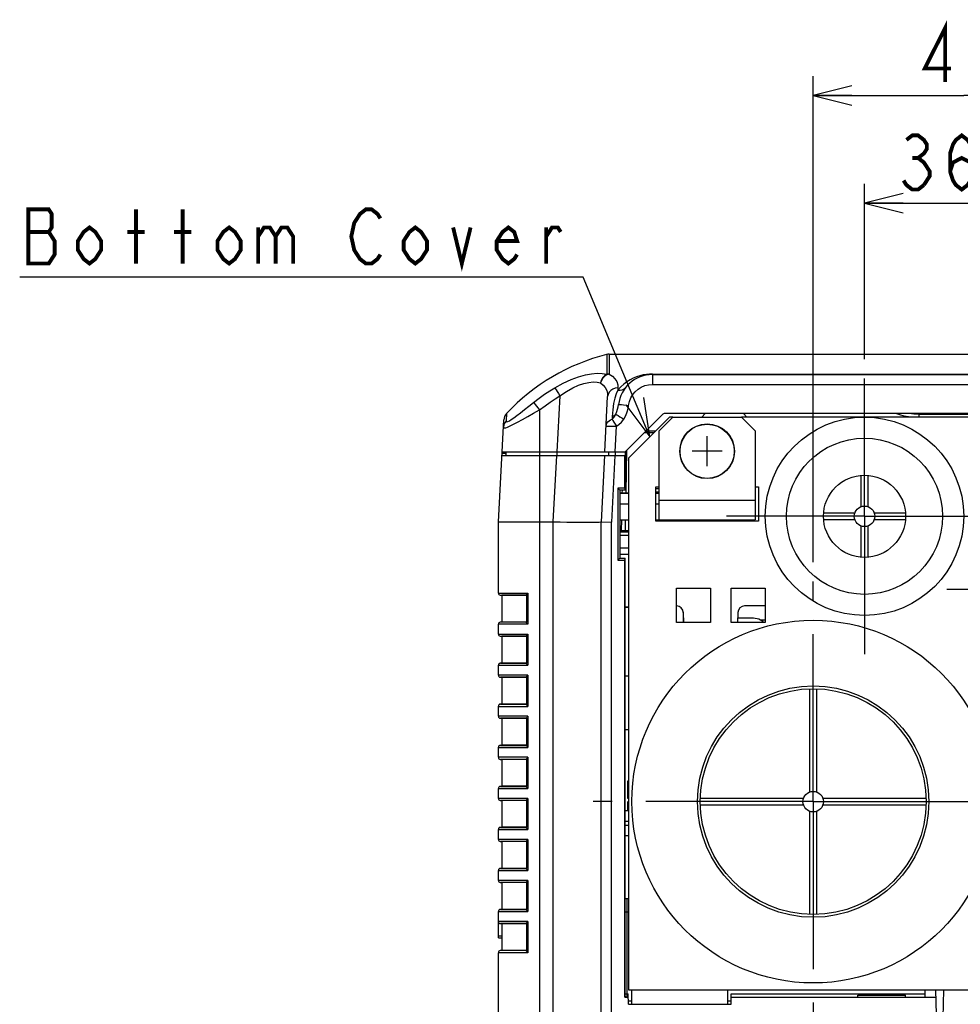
# Model space of a CAD drawing. Extents: x 29 to 410, y 33 to 287.
# Tile 2 of 33: x 29 to 78, y 62 to 113. Entities that reach past the tile are written whole.
import ezdxf

# ---------------------------------------------------------------- set-up
doc = ezdxf.new("R2010")
doc.units = 0
doc.header["$LTSCALE"] = 23.1
doc.linetypes.add('CENTER', pattern=[0.6, 0.375, -0.075, 0.075, -0.075])
doc.layers.get('0').update_dxf_attribs({"linetype": 'CONTINUOUS'})
for name, color, linetype in [('ALL_CURVE', 7, 'CONTINUOUS'), ('ALL_DIM', 7, 'CONTINUOUS'), ('ALL_NOTE', 7, 'CONTINUOUS'), ('DEFAULT_1', 7, 'CENTER')]:
    doc.layers.add(name, color=color, linetype=linetype)
doc.dimstyles.get("Standard").update_dxf_attribs({"dimtxt": 2.5, "dimasz": 2.5, "dimexe": 1.25, "dimexo": 0.625, "dimtad": 1, "dimcen": 2.5, "dimazin": 3, "dimtfac": 1, "dimtmove": 0, "dimatfit": 3})

# ---------------------------------------------------------------- blocks, each defined once
blk = doc.blocks.new('_OPEN')
at = {"color": 0, "linetype": 'BYBLOCK'}
for p, q in [((0, 0), (-1, 0.25)), ((-1, -0.25), (0, 0)), ((-1, 0), (0, 0))]:
    blk.add_line(p, q, dxfattribs=at)
blk = doc.blocks.new('*D12')
at = {"layer": 'ALL_DIM', "color": 2, "linetype": 'CONTINUOUS'}
for p, q in [((72.57, 95.431), (72.57, 104.502)), ((85.491, 94.299), (85.491, 104.502)), ((72.57, 103.502), (79.031, 103.502)), ((85.491, 103.502), (79.031, 103.502))]:
    blk.add_line(p, q, dxfattribs=at)
at = {"layer": 'ALL_DIM', "color": 2, "linetype": 'CONTINUOUS', "xscale": 2, "yscale": 2, "zscale": 2, "rotation": 180}
blk.add_blockref('_OPEN', (72.57, 103.502), dxfattribs=at)
at = {"layer": 'ALL_DIM', "color": 2, "linetype": 'CONTINUOUS', "xscale": 2, "yscale": 2, "zscale": 2}
blk.add_blockref('_OPEN', (85.491, 103.502), dxfattribs=at)
blk = doc.blocks.new('*D14')
at = {"layer": 'ALL_DIM', "color": 2, "linetype": 'CONTINUOUS'}
for p, q in [((69.915, 84.918), (69.915, 110.067)), ((85.491, 94.299), (85.491, 110.067)), ((69.915, 109.067), (77.703, 109.067)), ((85.491, 109.067), (77.703, 109.067))]:
    blk.add_line(p, q, dxfattribs=at)
at = {"layer": 'ALL_DIM', "color": 2, "linetype": 'CONTINUOUS', "xscale": 2, "yscale": 2, "zscale": 2, "rotation": 180}
blk.add_blockref('_OPEN', (69.915, 109.067), dxfattribs=at)
at = {"layer": 'ALL_DIM', "color": 2, "linetype": 'CONTINUOUS', "xscale": 2, "yscale": 2, "zscale": 2}
blk.add_blockref('_OPEN', (85.491, 109.067), dxfattribs=at)

msp = doc.modelspace()

# ---------------------------------------------------------------- linework, layer by layer
at = {"color": 7, "linetype": 'CONTINUOUS'}
for p, q in [((59.23, 95.672), (59.23, 94.644)), ((59.361, 95.688), (59.361, 94.659)), ((59.361, 95.688), (111.621, 95.688)), ((61.596, 94.657), (61.596, 94.123)), ((61.596, 94.657), (83.633, 94.657)), ((61.596, 94.626), (109.386, 94.626)), ((59.811, 93.937), (59.805, 93.825)), ((61.596, 94.123), (109.386, 94.123)), ((56.808, 93.53), (56.656, 90.626)), ((59.13, 90.626), (59.28, 93.487)), ((55.755, 92.798), (55.755, 38.34)), ((53.631, 87.015), (53.907, 92.285)), ((54.051, 92.621), (54.03, 92.229)), ((59.516, 92.457), (59.513, 92.327)), ((62.131, 92.577), (60.18, 90.626)), ((62.658, 92.431), (61.95, 91.723)), ((108.776, 92.608), (62.207, 92.608)), ((62.658, 92.431), (66.198, 92.431)), ((64.322, 92.608), (64.145, 92.431)), ((66.906, 91.723), (66.198, 92.431)), ((66.481, 92.431), (66.304, 92.608)), ((75.402, 92.431), (75.402, 92.608)), ((84.005, 92.564), (75.402, 92.564)), ((59.661, 90.626), (59.73, 91.958)), ((61.75, 91.7), (61.254, 91.7)), ((61.95, 87.121), (61.95, 91.723)), ((66.906, 91.723), (66.906, 87.121)), ((61.664, 91.615), (61.169, 91.615)), ((60.252, 90.698), (60.214, 88.52)), ((53.811, 90.449), (60.18, 90.449)), ((54.008, 90.555), (53.817, 90.555)), ((53.82, 90.626), (60.18, 90.626)), ((54.008, 90.555), (54.002, 90.449)), ((54.012, 90.626), (54.012, 90.449)), ((56.467, 87.015), (56.646, 90.449)), ((56.667, 90.449), (56.667, 90.626)), ((59.121, 90.449), (58.941, 87.015)), ((59.322, 90.626), (59.322, 90.449)), ((59.653, 90.449), (59.472, 87.001)), ((59.676, 90.626), (59.676, 90.449)), ((60.169, 88.75), (60.169, 90.449)), ((60.176, 90.449), (60.176, 89.918)), ((60.18, 90.626), (60.18, 89.989)), ((60.18, 89.989), (60.176, 89.989)), ((60.189, 89.918), (60.176, 89.918)), ((60.189, 88.651), (60.189, 89.918)), ((72.393, 87.799), (72.393, 89.415)), ((72.747, 89.415), (72.747, 87.799)), ((59.815, 88.75), (59.815, 85.033)), ((59.815, 88.75), (59.914, 88.651)), ((60.169, 88.75), (59.815, 88.75)), ((59.914, 88.651), (59.918, 85.136)), ((60.189, 88.651), (59.914, 88.651)), ((60.037, 88.52), (60.04, 88.651)), ((60.169, 88.75), (60.189, 88.651)), ((61.95, 88.714), (61.773, 88.714)), ((59.914, 88.52), (60.357, 88.52)), ((61.773, 88.555), (61.95, 88.582)), ((61.773, 88.52), (61.95, 88.52)), ((66.906, 88.113), (61.95, 88.113)), ((59.916, 87.121), (60.357, 87.121)), ((60.003, 86.555), (60.013, 87.121)), ((60.19, 87.121), (60.18, 86.555)), ((61.773, 87.121), (66.906, 87.121)), ((61.932, 87.121), (61.932, 87.051)), ((65.862, 87.121), (65.862, 87.051)), ((70.454, 87.475), (72.069, 87.475)), ((72.069, 87.121), (70.454, 87.121)), ((73.071, 87.475), (74.687, 87.475)), ((74.687, 87.121), (73.071, 87.121)), ((53.631, 83.325), (53.631, 87.015)), ((53.631, 87.015), (56.463, 87.015)), ((56.463, 38.34), (56.463, 87.015)), ((58.941, 61.527), (58.941, 87.015)), ((58.941, 87.015), (59.472, 87.001)), ((59.472, 61.35), (59.472, 87.001)), ((72.393, 85.182), (72.393, 86.798)), ((72.747, 86.798), (72.747, 85.182)), ((59.916, 86.555), (60.357, 86.555)), ((60.357, 86.484), (59.917, 86.484)), ((60.357, 86.31), (59.917, 86.31)), ((59.917, 85.67), (60.357, 85.67)), ((59.815, 85.033), (59.918, 85.136)), ((59.918, 85.335), (60.357, 85.335)), ((59.918, 85.136), (60.19, 85.136)), ((60.169, 85.033), (60.19, 85.136)), ((60.19, 82.6), (60.19, 85.136)), ((59.815, 85.033), (60.169, 85.033)), ((60.169, 62.412), (60.169, 85.033)), ((53.631, 83.325), (55.154, 83.325)), ((53.728, 83.219), (53.808, 83.212)), ((53.728, 83.219), (55.08, 83.219)), ((53.808, 83.212), (53.808, 81.827)), ((55.077, 83.212), (53.808, 83.212)), ((55.077, 83.224), (55.077, 81.815)), ((55.154, 83.325), (55.154, 81.714)), ((60.19, 82.6), (60.18, 82.59)), ((60.18, 79.05), (60.18, 82.59)), ((60.357, 82.59), (60.18, 82.59)), ((60.19, 82.6), (60.357, 82.6)), ((67.437, 82.661), (66.369, 82.661)), ((63.189, 82.36), (63.189, 81.811)), ((63.198, 82.155), (63.189, 82.155)), ((63.195, 82.313), (63.204, 81.811)), ((66.015, 82.313), (66.006, 81.811)), ((66.375, 82.024), (66.375, 82.021)), ((66.832, 82.024), (66.375, 82.024)), ((53.631, 81.201), (53.631, 81.714)), ((55.154, 81.714), (53.631, 81.714)), ((53.808, 81.827), (53.728, 81.82)), ((55.08, 81.82), (53.728, 81.82)), ((55.077, 81.827), (53.808, 81.827)), ((67.437, 81.918), (67.206, 81.918)), ((53.631, 81.201), (55.154, 81.201)), ((53.728, 81.095), (53.808, 81.088)), ((53.728, 81.095), (55.08, 81.095)), ((53.808, 81.088), (53.808, 79.703)), ((55.077, 81.088), (53.808, 81.088)), ((55.077, 81.1), (55.077, 79.691)), ((55.154, 81.201), (55.154, 79.59)), ((53.631, 79.077), (53.631, 79.597)), ((53.631, 79.59), (55.154, 79.59)), ((53.808, 79.703), (53.728, 79.696)), ((53.728, 79.696), (55.08, 79.696)), ((53.739, 79.704), (53.804, 79.703)), ((55.077, 79.703), (53.808, 79.703)), ((55.154, 79.077), (53.631, 79.077)), ((53.728, 78.971), (53.808, 78.964)), ((55.08, 78.971), (53.728, 78.971)), ((53.808, 78.964), (53.808, 77.579)), ((55.077, 78.964), (53.808, 78.964)), ((55.077, 78.976), (55.077, 77.567)), ((55.154, 79.077), (55.154, 77.466)), ((60.191, 79.04), (60.18, 79.05)), ((60.18, 79.05), (60.357, 79.05)), ((60.194, 62.412), (60.191, 79.04)), ((60.191, 79.04), (60.357, 79.04)), ((69.738, 73.037), (69.738, 78.375)), ((70.092, 78.375), (70.092, 73.037)), ((53.631, 76.953), (53.631, 77.475)), ((53.631, 77.466), (55.154, 77.466)), ((53.728, 77.581), (53.808, 77.588)), ((53.808, 77.579), (53.728, 77.572)), ((53.728, 77.572), (55.08, 77.572)), ((55.077, 77.579), (53.808, 77.579)), ((55.154, 76.953), (53.631, 76.953)), ((55.154, 76.953), (55.154, 75.342)), ((53.728, 76.847), (53.808, 76.84)), ((55.08, 76.847), (53.728, 76.847)), ((53.808, 76.84), (53.808, 75.455)), ((55.077, 76.84), (53.808, 76.84)), ((55.077, 76.852), (55.077, 75.443)), ((60.357, 76.254), (60.191, 76.254)), ((53.728, 75.457), (53.808, 75.464)), ((53.808, 75.455), (53.728, 75.448)), ((53.728, 75.448), (55.08, 75.448)), ((55.077, 75.455), (53.808, 75.455)), ((53.631, 74.829), (53.631, 75.351)), ((53.631, 75.342), (55.154, 75.342)), ((55.154, 74.829), (53.631, 74.829)), ((53.728, 74.723), (53.808, 74.716)), ((55.08, 74.723), (53.728, 74.723)), ((53.808, 74.716), (53.808, 73.331)), ((55.077, 74.716), (53.808, 74.716)), ((55.077, 74.728), (55.077, 73.319)), ((55.154, 74.829), (55.154, 73.218)), ((60.315, 73.599), (60.357, 73.63)), ((60.315, 73.599), (60.315, 72.714)), ((53.631, 72.705), (53.631, 73.218)), ((53.631, 73.218), (55.154, 73.218)), ((53.808, 73.331), (53.728, 73.324)), ((53.728, 73.324), (55.08, 73.324)), ((55.077, 73.331), (53.808, 73.331)), ((55.154, 72.705), (53.631, 72.705)), ((53.728, 72.599), (53.808, 72.592)), ((55.08, 72.599), (53.728, 72.599)), ((53.808, 72.592), (53.808, 71.207)), ((55.077, 72.592), (53.808, 72.592)), ((55.077, 72.604), (55.077, 71.195)), ((55.154, 72.705), (55.154, 71.094)), ((60.357, 72.683), (60.315, 72.714)), ((60.322, 72.537), (60.322, 72.076)), ((60.328, 72.076), (60.328, 72.537)), ((64.077, 72.714), (69.414, 72.714)), ((69.414, 72.36), (64.077, 72.36)), ((70.416, 72.714), (75.753, 72.714)), ((75.753, 72.36), (70.416, 72.36)), ((60.192, 72.076), (60.357, 72.076)), ((69.738, 66.698), (69.738, 72.036)), ((70.092, 72.036), (70.092, 66.698)), ((60.357, 71.51), (60.192, 71.51)), ((53.631, 70.581), (53.631, 71.094)), ((53.631, 71.094), (55.154, 71.094)), ((53.728, 71.209), (53.808, 71.216)), ((53.808, 71.207), (53.728, 71.2)), ((53.728, 71.2), (55.08, 71.2)), ((55.077, 71.207), (53.808, 71.207)), ((60.357, 71.298), (60.193, 71.298)), ((55.154, 70.581), (53.631, 70.581)), ((53.728, 70.475), (53.808, 70.468)), ((55.08, 70.475), (53.728, 70.475)), ((53.808, 70.468), (53.808, 69.083)), ((55.077, 70.468), (53.808, 70.468)), ((55.077, 70.48), (55.077, 69.071)), ((55.154, 70.581), (55.154, 68.97)), ((60.357, 70.767), (60.193, 70.767)), ((53.631, 68.457), (53.631, 68.979)), ((53.631, 68.97), (55.154, 68.97)), ((53.728, 69.085), (53.808, 69.092)), ((53.808, 69.083), (53.728, 69.076)), ((53.728, 69.076), (55.08, 69.076)), ((55.077, 69.083), (53.808, 69.083)), ((55.154, 68.457), (53.631, 68.457)), ((53.728, 68.351), (53.808, 68.344)), ((55.08, 68.351), (53.728, 68.351)), ((53.808, 68.344), (53.808, 66.959)), ((55.077, 68.344), (53.808, 68.344)), ((55.077, 68.356), (55.077, 66.947)), ((55.154, 68.457), (55.154, 66.846)), ((60.357, 67.51), (60.193, 67.51)), ((60.283, 66.814), (60.283, 67.51)), ((53.631, 65.492), (53.631, 66.855)), ((53.631, 66.846), (55.154, 66.846)), ((53.728, 66.961), (53.808, 66.968)), ((53.808, 66.959), (53.728, 66.952)), ((53.728, 66.952), (55.08, 66.952)), ((55.077, 66.959), (53.808, 66.959)), ((60.283, 66.814), (60.193, 66.814)), ((60.291, 62.586), (60.283, 66.814)), ((60.357, 66.814), (60.283, 66.814)), ((55.154, 66.333), (53.631, 66.333)), ((53.728, 66.227), (53.808, 66.22)), ((55.08, 66.227), (53.728, 66.227)), ((53.808, 66.22), (53.808, 64.835)), ((55.077, 66.22), (53.808, 66.22)), ((55.077, 66.232), (55.077, 64.823)), ((55.154, 66.333), (55.154, 64.722)), ((53.631, 65.598), (53.808, 65.601)), ((53.631, 65.492), (53.808, 65.495)), ((53.631, 56.225), (53.631, 64.722)), ((55.154, 64.722), (53.631, 64.722)), ((53.808, 64.835), (53.728, 64.828)), ((55.08, 64.828), (53.728, 64.828)), ((55.077, 64.835), (53.808, 64.835)), ((75.704, 62.412), (75.71, 62.802)), ((76.287, 61.527), (76.265, 62.802)), ((76.641, 61.35), (76.679, 62.802)), ((60.169, 62.412), (60.351, 62.412)), ((60.194, 62.586), (60.348, 62.586)), ((60.291, 62.417), (60.291, 62.586)), ((60.357, 62.058), (60.348, 62.586)), ((60.354, 62.232), (60.534, 62.232)), ((65.49, 62.232), (65.67, 62.232)), ((65.667, 62.058), (65.676, 62.586)), ((65.673, 62.412), (76.272, 62.412)), ((65.676, 62.586), (75.707, 62.586)), ((72.216, 62.412), (72.225, 62.518)), ((72.225, 62.518), (74.685, 62.518)), ((74.694, 62.412), (74.685, 62.518)), ((60.357, 62.058), (65.667, 62.058))]:
    msp.add_line(p, q, dxfattribs=at)
at = {"color": 3, "linetype": 'CONTINUOUS'}
for p, q in [((62.481, 92.431), (60.357, 90.307)), ((62.658, 92.431), (62.481, 92.431)), ((82.128, 92.431), (66.198, 92.431)), ((60.357, 90.307), (60.357, 62.802)), ((61.773, 87.051), (61.773, 88.821)), ((61.773, 88.821), (61.95, 88.821)), ((66.906, 88.821), (67.083, 88.821)), ((67.083, 88.821), (67.083, 87.051)), ((59.914, 88.502), (60.357, 88.502)), ((61.773, 88.502), (61.95, 88.502)), ((59.915, 87.936), (60.357, 87.936)), ((61.773, 87.936), (61.95, 87.936)), ((67.083, 87.051), (61.773, 87.051)), ((62.835, 81.811), (62.835, 83.581)), ((62.835, 83.581), (64.605, 83.581)), ((64.605, 83.581), (64.605, 81.811)), ((65.667, 81.811), (65.667, 83.581)), ((65.667, 83.581), (67.437, 83.581)), ((67.437, 83.581), (67.437, 81.811)), ((64.605, 81.811), (62.835, 81.811)), ((67.437, 81.811), (65.667, 81.811)), ((60.357, 62.802), (78.411, 62.802)), ((60.534, 62.058), (60.534, 62.802)), ((65.49, 62.058), (65.49, 62.802))]:
    msp.add_line(p, q, dxfattribs=at)
at = {"color": 7, "linetype": 'CONTINUOUS'}
for points in [[(56.544, 93.945), (56.98, 94.186), (57.392, 94.374), (57.775, 94.514), (58.128, 94.611), (58.449, 94.67), (58.741, 94.695), (59.002, 94.686), (59.23, 94.644)], [(56.808, 93.53), (57.152, 93.762), (57.476, 93.944), (57.777, 94.078), (58.054, 94.172), (58.306, 94.228), (58.535, 94.251), (58.739, 94.24), (58.917, 94.198)], [(59.361, 94.659), (59.241, 94.619), (59.13, 94.546), (59.035, 94.447), (58.962, 94.328), (58.917, 94.198)], [(59.23, 94.644), (59.201, 94.629), (59.172, 94.612), (59.143, 94.591), (59.113, 94.567), (59.082, 94.538), (59.051, 94.503), (59.019, 94.461), (58.988, 94.41), (58.959, 94.35), (58.934, 94.279), (58.917, 94.198)], [(59.361, 94.659), (59.317, 94.658), (59.273, 94.652), (59.23, 94.644)], [(59.361, 94.659), (59.525, 94.545), (59.655, 94.414), (59.748, 94.267), (59.799, 94.107), (59.811, 93.937)], [(61.596, 94.657), (61.447, 94.652), (61.286, 94.637), (61.117, 94.608), (60.947, 94.566), (60.777, 94.511), (60.608, 94.441), (60.44, 94.355), (60.275, 94.252), (60.114, 94.132), (59.958, 93.992), (59.805, 93.825)], [(55.437, 93.177), (55.735, 93.405), (56.021, 93.608), (56.291, 93.787), (56.544, 93.945)], [(56.544, 93.945), (56.573, 93.905), (56.617, 93.838), (56.673, 93.749), (56.738, 93.644), (56.808, 93.53)], [(58.917, 94.198), (59.051, 94.085), (59.157, 93.957), (59.232, 93.812), (59.273, 93.655), (59.28, 93.487)], [(59.811, 93.937), (59.677, 93.923), (59.552, 93.879), (59.444, 93.809), (59.359, 93.715), (59.304, 93.606), (59.28, 93.487)], [(59.805, 93.825), (59.727, 93.632), (59.652, 93.401), (59.588, 93.128), (59.54, 92.813), (59.516, 92.457)], [(59.805, 93.825), (59.925, 93.82), (60.039, 93.843), (60.138, 93.893), (60.218, 93.967)], [(60.367, 93.038), (60.407, 93.233), (60.478, 93.419), (60.578, 93.591), (60.705, 93.745), (60.854, 93.876), (61.022, 93.982), (61.205, 94.06), (61.398, 94.107), (61.596, 94.123)], [(55.755, 92.798), (56.039, 93.015), (56.31, 93.209), (56.567, 93.38), (56.808, 93.53)], [(53.887, 91.903), (53.899, 91.874), (53.939, 91.866), (54.006, 91.878), (54.105, 91.913), (54.238, 91.972), (54.411, 92.057), (54.623, 92.169), (54.872, 92.304), (55.149, 92.458), (55.447, 92.625), (55.755, 92.798)], [(54.03, 92.229), (54.039, 92.199), (54.068, 92.192), (54.119, 92.206), (54.194, 92.243), (54.295, 92.306), (54.426, 92.397), (54.587, 92.515), (54.774, 92.658), (54.983, 92.82), (55.206, 92.995), (55.437, 93.177)], [(55.437, 93.177), (55.471, 93.142), (55.523, 93.081), (55.591, 93), (55.67, 92.904), (55.755, 92.798)], [(59.703, 92.575), (59.759, 92.713), (59.797, 92.844), (59.823, 92.965), (59.84, 93.077)], [(59.84, 93.077), (59.859, 93.081), (59.912, 93.081), (59.995, 93.077), (60.104, 93.067), (60.231, 93.054), (60.367, 93.038)], [(60.111, 92.322), (60.221, 92.52), (60.294, 92.708), (60.34, 92.88), (60.367, 93.038)], [(54.03, 92.229), (53.956, 92.132), (53.908, 92.021), (53.887, 91.903)], [(59.2, 91.958), (59.213, 92.036), (59.244, 92.111), (59.291, 92.18), (59.353, 92.24), (59.428, 92.29), (59.513, 92.327)], [(59.513, 92.327), (59.58, 92.39), (59.644, 92.473), (59.703, 92.575)], [(59.513, 92.327), (59.555, 92.259), (59.607, 92.171), (59.667, 92.068), (59.73, 91.958)], [(59.516, 92.457), (59.617, 92.507), (59.703, 92.575)], [(59.703, 92.575), (59.754, 92.547), (59.825, 92.505), (59.911, 92.451), (60.008, 92.389), (60.111, 92.322)], [(59.73, 91.958), (59.865, 92.05), (59.993, 92.171), (60.111, 92.322)], [(74.906, 92.431), (74.841, 92.44), (74.623, 92.48), (74.392, 92.539), (74.186, 92.608)], [(75.402, 92.564), (75.128, 92.575), (74.864, 92.608)], [(59.2, 91.958), (59.214, 91.963), (59.253, 91.967), (59.316, 91.969), (59.4, 91.969), (59.501, 91.967), (59.613, 91.963), (59.73, 91.958)], [(56.467, 87.015), (56.816, 87.007), (57.161, 87), (57.492, 86.994), (57.803, 86.991), (58.086, 86.989), (58.336, 86.989), (58.548, 86.991), (58.718, 86.994), (58.841, 87), (58.916, 87.007), (58.941, 87.015)], [(55.154, 83.325), (55.135, 83.306), (55.118, 83.287), (55.103, 83.268), (55.09, 83.251), (55.082, 83.236), (55.077, 83.225), (55.077, 83.224)], [(66.375, 82.021), (66.14, 82.024), (66.01, 82.024)], [(67.355, 81.811), (67.317, 81.856), (67.097, 81.979), (66.832, 82.024)], [(55.154, 81.714), (55.135, 81.733), (55.118, 81.752), (55.103, 81.771), (55.09, 81.788), (55.082, 81.802), (55.077, 81.814), (55.077, 81.815)], [(55.154, 81.201), (55.135, 81.182), (55.118, 81.163), (55.103, 81.144), (55.09, 81.127), (55.082, 81.112), (55.077, 81.101), (55.077, 81.1)], [(55.154, 79.59), (55.135, 79.609), (55.118, 79.628), (55.103, 79.647), (55.09, 79.664), (55.082, 79.678), (55.077, 79.69), (55.077, 79.691)], [(55.154, 79.077), (55.135, 79.058), (55.118, 79.039), (55.103, 79.02), (55.09, 79.003), (55.082, 78.988), (55.077, 78.977), (55.077, 78.976)], [(55.154, 77.466), (55.135, 77.485), (55.118, 77.504), (55.103, 77.523), (55.09, 77.54), (55.082, 77.554), (55.077, 77.566), (55.077, 77.567)], [(55.154, 76.953), (55.135, 76.934), (55.118, 76.915), (55.103, 76.896), (55.09, 76.879), (55.082, 76.864), (55.077, 76.853), (55.077, 76.852)], [(55.154, 75.342), (55.135, 75.361), (55.118, 75.38), (55.103, 75.399), (55.09, 75.416), (55.082, 75.43), (55.077, 75.442), (55.077, 75.443)], [(55.154, 74.829), (55.135, 74.81), (55.118, 74.791), (55.103, 74.772), (55.09, 74.755), (55.082, 74.74), (55.077, 74.729), (55.077, 74.728)], [(55.154, 73.218), (55.135, 73.237), (55.118, 73.256), (55.103, 73.275), (55.09, 73.292), (55.082, 73.306), (55.077, 73.318), (55.077, 73.319)], [(55.154, 72.705), (55.135, 72.686), (55.118, 72.667), (55.103, 72.648), (55.09, 72.631), (55.082, 72.616), (55.077, 72.605), (55.077, 72.604)], [(55.154, 71.094), (55.135, 71.113), (55.118, 71.132), (55.103, 71.151), (55.09, 71.168), (55.082, 71.182), (55.077, 71.194), (55.077, 71.195)], [(55.154, 70.581), (55.135, 70.562), (55.118, 70.543), (55.103, 70.524), (55.09, 70.507), (55.082, 70.492), (55.077, 70.481), (55.077, 70.48)], [(55.154, 68.97), (55.135, 68.989), (55.118, 69.008), (55.103, 69.027), (55.09, 69.044), (55.082, 69.058), (55.077, 69.07), (55.077, 69.071)], [(55.154, 68.457), (55.135, 68.438), (55.118, 68.419), (55.103, 68.4), (55.09, 68.383), (55.082, 68.368), (55.077, 68.357), (55.077, 68.356)], [(55.154, 66.846), (55.135, 66.865), (55.118, 66.884), (55.103, 66.903), (55.09, 66.92), (55.082, 66.934), (55.077, 66.946), (55.077, 66.947)], [(55.154, 66.333), (55.135, 66.314), (55.118, 66.295), (55.103, 66.276), (55.09, 66.259), (55.082, 66.244), (55.077, 66.233), (55.077, 66.232)], [(55.154, 64.722), (55.135, 64.741), (55.118, 64.76), (55.103, 64.779), (55.09, 64.796), (55.082, 64.81), (55.077, 64.822), (55.077, 64.823)]]:
    msp.add_lwpolyline(points, dxfattribs=at)
for centre, radius in [((72.57, 87.298), 5.133), ((64.428, 90.661), 1.416), ((64.428, 90.661), 1.402), ((72.57, 87.298), 4.039), ((72.57, 87.298), 2.124), ((72.57, 87.298), 0.531), ((69.915, 72.537), 9.381), ((69.915, 72.537), 5.984), ((69.915, 72.537), 5.841), ((69.915, 72.537), 0.531)]:
    msp.add_circle(centre, radius, dxfattribs=at)
for centre, radius, start, end in [((61.888, 85.238), 10.768, 104.2954, 136.7086), ((59.361, 95.157), 0.531, 90, 104.2954), ((61.596, 92.856), 1.77, 89.998, 172.8484), ((54.438, 92.257), 0.531, 136.7086, 177), ((62.207, 92.502), 0.106, 90, 135), ((53.737, 83.325), 0.106, 180, 265), ((60.528, 82.307), 0.354, 119.0203, 123.6077), ((62.841, 82.307), 0.354, 1, 90), ((66.369, 82.307), 0.354, 90, 179), ((53.737, 81.714), 0.106, 95, 180), ((53.737, 81.201), 0.106, 180, 265), ((53.737, 79.597), 0.106, 89, 178.9826), ((53.737, 79.59), 0.106, 95, 180), ((53.737, 79.077), 0.106, 180, 265), ((53.737, 77.475), 0.106, 95, 180), ((53.737, 77.466), 0.106, 95, 180), ((53.737, 76.953), 0.106, 180, 265), ((53.737, 75.351), 0.106, 95, 180), ((53.737, 75.342), 0.106, 95, 180), ((53.737, 74.829), 0.106, 180, 265), ((53.737, 73.218), 0.106, 95, 180), ((53.737, 72.705), 0.106, 180, 265), ((53.737, 71.094), 0.106, 95, 180), ((53.737, 71.103), 0.106, 95, 158.7535), ((53.737, 70.581), 0.106, 180, 265), ((53.737, 68.979), 0.106, 95, 180), ((53.737, 68.97), 0.106, 95, 180), ((53.737, 68.457), 0.106, 180, 265), ((53.737, 66.855), 0.106, 95, 180), ((53.737, 66.846), 0.106, 95, 180), ((53.737, 66.333), 0.106, 180, 265), ((53.737, 64.722), 0.106, 95, 180), ((60.325, 62.589), 0.177, 222.3252, 258.0456)]:
    msp.add_arc(centre, radius, start, end, dxfattribs=at)
at = {"layer": 'ALL_CURVE', "color": 40, "linetype": 'CONTINUOUS'}
for p, q in [((64.428, 89.883), (64.428, 91.44)), ((65.207, 90.661), (63.649, 90.661))]:
    msp.add_line(p, q, dxfattribs=at)
at = {"layer": 'ALL_DIM', "color": 2, "linetype": 'CONTINUOUS', "const_width": 0.2}
for points in [[(76.744, 109.767), (76.744, 112.567), (75.69, 110.467), (77.045, 110.467)], [(74.74, 106.769), (75.041, 107.002), (75.342, 107.002), (75.643, 106.769), (75.794, 106.536), (75.794, 106.302), (75.643, 106.069), (75.342, 105.836), (75.643, 105.602), (75.794, 105.369), (75.944, 105.136), (75.944, 104.902), (75.643, 104.436)], [(76.998, 105.136), (77.148, 105.602), (77.6, 105.836), (78.051, 105.602), (78.202, 105.136), (78.051, 104.669), (77.901, 104.436), (77.6, 104.202), (77.299, 104.436), (77.148, 104.669), (76.998, 105.136), (76.998, 106.069), (77.148, 106.536), (77.299, 106.769), (77.6, 107.002), (77.901, 106.769), (78.051, 106.536)], [(75.041, 105.836), (75.342, 105.836)], [(75.643, 104.436), (75.342, 104.202), (75.041, 104.202), (74.74, 104.436), (74.59, 104.669)]]:
    msp.add_lwpolyline(points, dxfattribs=at)
at = {"layer": 'ALL_NOTE', "color": 2, "linetype": 'CONTINUOUS'}
for p, q in [((57.756, 99.674), (28.86, 99.674)), ((58.006, 99.674), (57.756, 99.674)), ((61.461, 91.411), (58.006, 99.674))]:
    msp.add_line(p, q, dxfattribs=at)
at = {"layer": 'ALL_NOTE', "color": 2, "linetype": 'CONTINUOUS', "const_width": 0.2}
for points in [[(29.312, 103.174), (29.312, 100.374), (30.365, 100.374), (30.516, 100.607), (30.666, 100.84), (30.666, 101.54), (30.516, 101.774), (30.365, 102.007), (30.516, 102.24), (30.516, 102.94), (30.365, 103.174), (29.312, 103.174)], [(34.88, 100.374), (34.88, 103.174)], [(37.288, 100.374), (37.288, 103.174)], [(47.522, 100.84), (47.372, 100.607), (47.071, 100.374), (46.77, 100.374), (46.469, 100.607), (46.318, 100.84), (46.168, 101.074), (46.017, 101.774), (46.168, 102.474), (46.318, 102.707), (46.469, 102.94), (46.77, 103.174), (47.071, 103.174), (47.372, 102.94), (47.522, 102.707)], [(29.312, 102.007), (30.365, 102.007)], [(33.074, 101.074), (32.773, 100.607), (32.472, 100.374), (32.171, 100.607), (31.87, 101.074), (31.87, 101.54), (32.171, 102.007), (32.472, 102.24), (32.773, 102.007), (33.074, 101.54), (33.074, 101.074)], [(34.429, 102.007), (35.332, 102.007)], [(36.837, 102.007), (37.74, 102.007)], [(40.298, 101.074), (39.997, 100.607), (39.696, 100.374), (39.395, 100.607), (39.094, 101.074), (39.094, 101.54), (39.395, 102.007), (39.696, 102.24), (39.997, 102.007), (40.298, 101.54), (40.298, 101.074)], [(41.201, 102.24), (41.201, 100.374)], [(41.201, 101.774), (41.502, 102.24), (41.803, 102.24), (42.104, 101.774), (42.104, 100.374)], [(42.104, 101.774), (42.405, 102.24), (42.706, 102.24), (43.007, 101.774), (43.007, 100.374)], [(49.93, 101.074), (49.629, 100.607), (49.328, 100.374), (49.027, 100.607), (48.726, 101.074), (48.726, 101.54), (49.027, 102.007), (49.328, 102.24), (49.629, 102.007), (49.93, 101.54), (49.93, 101.074)], [(51.285, 102.24), (51.736, 100.374), (52.188, 102.24)], [(54.596, 100.84), (54.445, 100.607), (54.144, 100.374), (53.843, 100.607), (53.542, 101.074), (53.542, 101.54), (53.843, 102.007), (54.144, 102.24), (54.445, 102.007), (54.596, 101.54), (53.542, 101.54)], [(56.101, 101.774), (56.402, 102.24), (56.703, 102.24), (56.853, 102.007)], [(56.101, 100.374), (56.101, 102.24)]]:
    msp.add_lwpolyline(points, dxfattribs=at)
at = {"layer": 'ALL_NOTE', "color": 2, "linetype": 'CONTINUOUS'}
msp.add_lwpolyline([(60.228, 93.064), (61.461, 91.411), (61.151, 93.449)], dxfattribs=at)
at = {"layer": 'DEFAULT_1', "color": 7, "linetype": 'CENTER'}
for p, q in [((72.57, 87.298), (72.57, 94.431)), ((72.57, 87.298), (65.437, 87.298)), ((72.57, 87.298), (72.57, 80.165)), ((72.57, 87.298), (79.703, 87.298)), ((69.915, 72.537), (69.915, 83.918)), ((85.491, 83.511), (75.703, 83.511)), ((69.915, 72.537), (58.534, 72.537)), ((69.915, 72.537), (69.915, 61.156)), ((69.915, 72.537), (81.296, 72.537))]:
    msp.add_line(p, q, dxfattribs=at)

# ---------------------------------------------------------------- dimensions: what is measured, and where the dimension line sits
at = {"layer": 'ALL_DIM', "color": 2, "linetype": 'CONTINUOUS'}
for base, p1, picture, middle in [((85.491, 109.067), (69.915, 84.918), '*D14', (75.088, 109.767)), ((85.491, 103.502), (72.57, 95.431), '*D12', (73.988, 104.202))]:
    dim = msp.add_linear_dim(base=base, p1=p1, p2=(85.491, 94.299), dimstyle='Standard', dxfattribs=at)
    dim.commit()
    dim.dimension.update_dxf_attribs({"geometry": picture, "text_midpoint": middle, "dimtype": 128})

doc.saveas('drawing.dxf')
